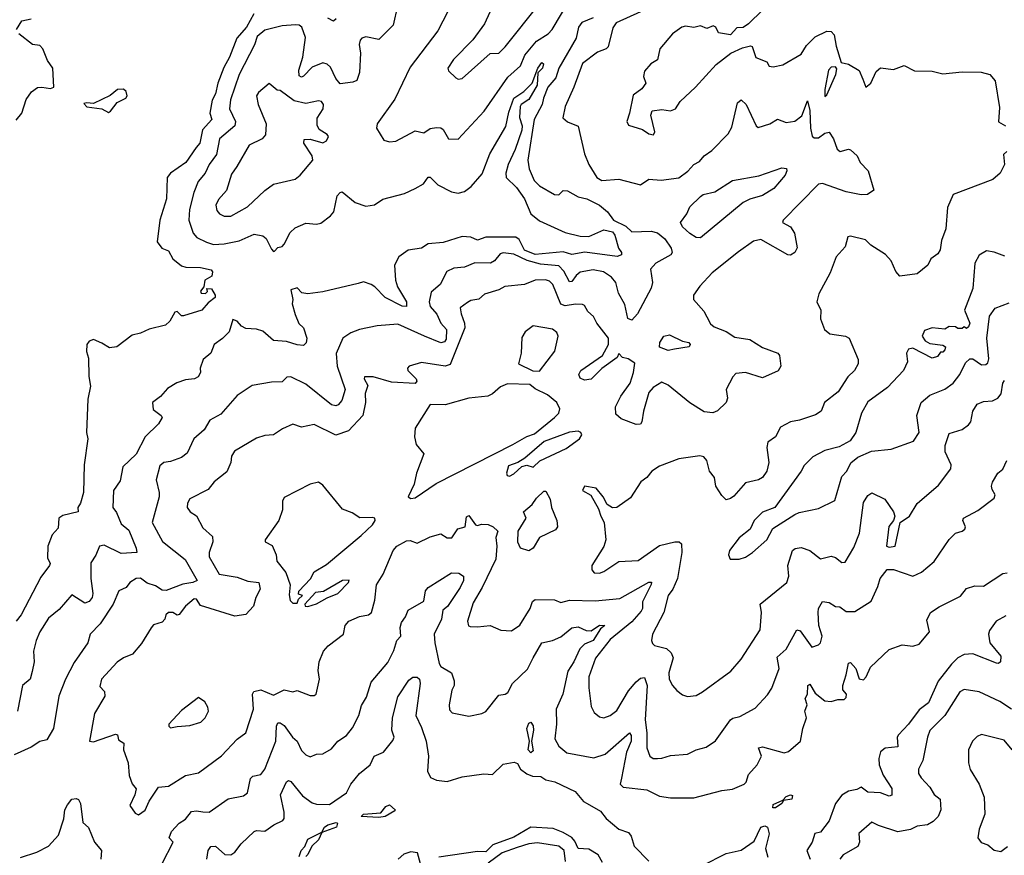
# Model space of a CAD drawing. Extents: x 1995161 to 2088924, y 769148 to 906007.
# Tile 32 of 256: x 2017221 to 2021812, y 793383 to 797280. Entities that reach past the tile are written whole.
import ezdxf

# ---------------------------------------------------------------- set-up
doc = ezdxf.new("R2010")
doc.units = 0

msp = doc.modelspace()

# ---------------------------------------------------------------- linework, layer by layer
at = {"layer": '0CON20XD'}
for points in [[(2018983.3, 797345), (2018962.9, 797255), (2018895, 797188.1), (2018835, 797200.6), (2018815.8, 797195), (2018808.2, 797185), (2018803.6, 797165), (2018810.2, 797125), (2018806, 797034), (2018793.3, 796996.7), (2018775, 796988.4), (2018715, 796980.6), (2018695, 797006.7), (2018669.7, 797059.7), (2018655, 797073.2), (2018635, 797078.8), (2018585, 797059.1), (2018545, 797017.5), (2018535, 797013.1), (2018525, 797017.8), (2018522.1, 797045), (2018541.7, 797105), (2018553.1, 797196.9), (2018536.9, 797245), (2018525, 797254.4), (2018507.1, 797257.1), (2018445, 797251.2), (2018365, 797231.6), (2018328.3, 797201.7), (2018316.7, 797163.3), (2018245.3, 797025), (2018204, 796906), (2018199.3, 796865), (2018227.2, 796805), (2018224.7, 796785), (2018153.1, 796725), (2018138.7, 796651.3), (2018104.4, 796605.6), (2018085.7, 796564.3), (2018054, 796525), (2018033.8, 796475), (2018013.7, 796395), (2018009.7, 796345), (2018029.6, 796285), (2018046.9, 796265), (2018092.3, 796242.2), (2018125, 796232.7), (2018175, 796234.7), (2018245, 796249.7), (2018315, 796280.8), (2018355, 796272.9), (2018370.3, 796260.3), (2018395, 796210), (2018405, 796198.8), (2018409.2, 796200.8), (2018425, 796217.5), (2018445, 796223.3), (2018455, 796233.3), (2018482.2, 796287.8), (2018505, 796310), (2018555, 796331.1), (2018605, 796327.3), (2018625, 796331.8), (2018670.6, 796365), (2018685.4, 796385), (2018701.8, 796458.2), (2018714.8, 796475.2), (2018725, 796477.7), (2018785, 796427.2), (2018835, 796411.5), (2018875, 796417.5), (2018915, 796443.1), (2019015, 796470), (2019065, 796492.8), (2019104.5, 796515.5), (2019125, 796545.4), (2019135, 796545.4), (2019170.7, 796510.7), (2019235, 796477.3), (2019265, 796471), (2019295, 796479.6), (2019326.8, 796503.2), (2019377.7, 796562.3), (2019413.7, 796655), (2019488.1, 796781.9), (2019501.3, 796848.7)], [(2019239, 797361), (2019171.2, 797228.8), (2019041.3, 797058.7), (2018970, 796910), (2018887.5, 796795), (2018884.4, 796775), (2018918.8, 796718.8), (2018945, 796710.8), (2018974.4, 796714.4), (2019065, 796761.9), (2019105, 796752.7), (2019135, 796772.5), (2019165, 796778.1), (2019185, 796775.7), (2019195, 796768), (2019221.2, 796725), (2019265, 796723.1), (2019386.8, 796853.2), (2019497.7, 797012.3), (2019556, 797065), (2019576.2, 797115), (2019630.4, 797179.6), (2019685, 797214.8), (2019703.8, 797235), (2019785.7, 797374.3)], [(2019413.5, 797315), (2019388.3, 797261.7), (2019333.6, 797186.4), (2019244.2, 797095), (2019218, 797055), (2019221.2, 797041.2), (2019255, 797008.6), (2019265, 797003.5), (2019285, 797006.9), (2019415, 797122.5), (2019455, 797124), (2019485, 797154.2), (2019645.4, 797355)], [(2018312.6, 797307.4), (2018278.2, 797245), (2018234.2, 797195), (2018199.2, 797105), (2018173.1, 797056.9), (2018145.5, 796985), (2018134.1, 796935), (2018118.6, 796905), (2018108.3, 796845), (2018117.3, 796815), (2018073.5, 796766.5), (2018061, 796705), (2018043.5, 796685), (2017996.7, 796615), (2017924.7, 796565), (2017908.2, 796545), (2017905.5, 796445), (2017875.4, 796345), (2017861.8, 796245), (2017884.2, 796215), (2017915, 796202), (2017935.8, 796165), (2017975, 796132.9), (2017995.5, 796125.5), (2018065, 796124.4), (2018113.9, 796113.9), (2018120, 796105), (2018116.7, 796085), (2018085, 796066.2), (2018080, 796035), (2018064.2, 796014.2), (2018067.5, 796005), (2018087.1, 796002.9), (2018097, 796013), (2018093.6, 796026.4), (2018115.7, 796025.7), (2018132.5, 795995), (2018132, 795985), (2018100.3, 795959.7), (2018071.2, 795925), (2017985, 795898.8), (2017975, 795900), (2017955, 795919.4), (2017945, 795916.9), (2017920.6, 795875), (2017900.8, 795855), (2017825, 795837.3), (2017785, 795819.1), (2017745, 795809.6), (2017674.4, 795755), (2017640.4, 795750.4), (2017605, 795771.2), (2017565, 795788.9), (2017545, 795780.9), (2017533.7, 795765), (2017532.5, 795732.5), (2017541.8, 795701.8), (2017543.3, 795616.7), (2017552, 795572), (2017538.7, 795511.3), (2017532.1, 795355), (2017539.2, 795325), (2017521.8, 795205), (2017518.2, 795075), (2017505, 795026.2), (2017491.9, 795005), (2017493.8, 794985), (2017421.8, 794968.2), (2017404.4, 794955), (2017400.5, 794909.5), (2017372.8, 794877.2), (2017351.9, 794825), (2017351.2, 794771.2), (2017363.3, 794745), (2017360, 794735), (2017319.7, 794680.3), (2017227.9, 794505), (2017204.3, 794475)], [(2017205.8, 797235), (2017231.2, 797275), (2017275, 797283.8)], [(2020115, 797317.2), (2020001.8, 797265), (2019986.9, 797243.1), (2019965, 797153.8), (2019955, 797144.3), (2019915, 797129.2), (2019845, 797076.7), (2019805.6, 796965), (2019765, 796876.2), (2019753.3, 796823.3), (2019775, 796804.2), (2019825, 796783.6), (2019855.2, 796655), (2019875, 796605.5), (2019911.8, 796545), (2019935, 796531.1), (2020015, 796536.4), (2020115, 796510.6), (2020155, 796536.9), (2020211.3, 796531.3), (2020295, 796543.2), (2020336.4, 796573.6), (2020365, 796604.3), (2020391.1, 796618.9), (2020412.5, 796645), (2020449, 796671), (2020525, 796747.3), (2020541.6, 796778.4), (2020567.9, 796892.1), (2020585, 796906.5), (2020608.4, 796885), (2020654.7, 796785), (2020665, 796777.8), (2020718, 796795), (2020755, 796816.9), (2020795, 796801.3), (2020835, 796807.5), (2020867.4, 796832.6), (2020895, 796902.5), (2020905, 796857.5), (2020908.8, 796775), (2020916.8, 796736.8), (2020925, 796730), (2020945, 796729.7), (2020975, 796751.9), (2020995, 796756.2), (2021015.8, 796725), (2021033, 796677), (2021046.1, 796666.1), (2021085, 796676.2), (2021095, 796673.8), (2021125.9, 796645.9), (2021140, 796615), (2021176.7, 796575), (2021203.3, 796485), (2021174.3, 796465.7), (2021145, 796463.6), (2021075, 796477.9), (2020965, 796516.9), (2020945, 796514.1), (2020781.1, 796345), (2020777.7, 796335), (2020814.4, 796314.4), (2020833.6, 796285), (2020845.9, 796215.9), (2020835.7, 796195), (2020815, 796182.7), (2020803.2, 796183.2), (2020676, 796256), (2020643.1, 796246.9), (2020572, 796198), (2020450.2, 796099.8), (2020391.7, 796038.3), (2020362.3, 795995), (2020362.5, 795975), (2020411.1, 795921.1), (2020425.4, 795895), (2020441.9, 795861.9), (2020458.5, 795848.5), (2020515, 795826.2), (2020555, 795800), (2020625, 795789.6), (2020685, 795752.3), (2020755.4, 795725.4), (2020763.9, 795713.9), (2020770.5, 795665), (2020757.8, 795642.2), (2020685, 795610.9), (2020605, 795635.4), (2020559.5, 795630.5), (2020545.6, 795615), (2020515.6, 795555), (2020521.9, 795515), (2020515.6, 795495), (2020475, 795455.6), (2020452.9, 795447.1), (2020412.1, 795452.1), (2020345, 795493.8), (2020245, 795575.5), (2020215, 795590.6), (2020175, 795564.5), (2020155, 795542.2), (2020129.2, 795455), (2020122.5, 795405), (2020115, 795393.5), (2020095, 795392.9), (2020025, 795419.6), (2020000.4, 795440.4), (2019999.6, 795475), (2020024.1, 795525), (2020068.3, 795585), (2020083.6, 795635), (2020088.8, 795678.8), (2020058.6, 795698.6), (2020032.5, 795705), (2020015, 795723.3), (2020006.2, 795705), (2019935.6, 795654.4), (2019885, 795604.3), (2019855, 795600), (2019835, 795608.6), (2019827.8, 795625), (2019837.8, 795645), (2019938.8, 795715), (2019965.8, 795765), (2019965.9, 795795), (2019911.8, 795865), (2019895.9, 795895.9), (2019869.6, 795919.6), (2019855, 795946.9), (2019845, 795952.5), (2019813.3, 795953.3), (2019765, 795946.3), (2019743.7, 795953.7), (2019706.6, 796045), (2019691.6, 796061.6), (2019672.8, 796067.2), (2019625, 796065.3), (2019575, 796045.7), (2019483.6, 796036.4), (2019455, 796020.6), (2019389.1, 796000.9), (2019362.5, 795977.5), (2019325, 795970.6), (2019308.5, 795961.5), (2019275, 795936.7), (2019279.2, 795909.2), (2019295.4, 795865), (2019297.3, 795842.7), (2019228.2, 795671.8), (2019205.6, 795664.4), (2019095, 795681.4), (2019037.5, 795665), (2019030, 795655), (2019031.2, 795645), (2019070, 795605), (2019073.3, 795595), (2019065, 795584.4), (2018955, 795589.3), (2018868.8, 795615), (2018829.2, 795615), (2018827.8, 795605), (2018844.2, 795574.2), (2018832.5, 795537.5), (2018834.2, 795495), (2018821.1, 795435), (2018755, 795362.5), (2018695, 795343.5), (2018595, 795392.5), (2018535, 795380.4), (2018495, 795393.4), (2018447.3, 795372.7), (2018405, 795344.4), (2018365, 795341.1), (2018325, 795328.9), (2018222.1, 795267.9)], [(2018697.1, 797285), (2018685, 797273.8), (2018657.3, 797287.3)], [(2019895, 797289.5), (2019842.1, 797267.9), (2019827.2, 797245), (2019815.8, 797195), (2019734.6, 797055), (2019721.5, 797008.5), (2019702.2, 796987.8), (2019683.7, 796965), (2019662.8, 796915), (2019657.6, 796885), (2019620.5, 796815), (2019590, 796625), (2019596.5, 796585), (2019620.2, 796530.2), (2019645.4, 796505.4), (2019715, 796465.8), (2019735, 796463.3), (2019755, 796483.8), (2019775, 796482.5), (2019825, 796454.4), (2019865, 796444.4), (2019925, 796415.7), (2019962, 796385), (2019989.2, 796345), (2020047, 796317), (2020075, 796290.4), (2020165, 796294.6), (2020195, 796286.9), (2020228.6, 796258.6), (2020259.3, 796215), (2020263, 796195), (2020256.5, 796183.5), (2020187.5, 796145), (2020162.4, 796117.6), (2020172.3, 796055), (2020165, 796028.6), (2020101.5, 795908.5), (2020075, 795879.6), (2020056.1, 795886.1), (2020042.6, 795952.6), (2020013.4, 796005), (2020000.8, 796055), (2019979.9, 796079.9), (2019942.9, 796105), (2019895, 796114.2), (2019835, 796102.2), (2019815, 796087.6), (2019795, 796058.7), (2019785, 796058.2), (2019757.7, 796107.7), (2019735, 796132.7), (2019649.7, 796139.7), (2019587.7, 796157.7), (2019525, 796187.4), (2019475, 796193.1), (2019461.7, 796188.3), (2019434.8, 796155.2), (2019415.8, 796145), (2019343.4, 796146.6), (2019295, 796126.2), (2019245, 796121.1), (2019213.5, 796106.5), (2019182.2, 796045), (2019139.7, 796010.3), (2019129.8, 795965), (2019135, 795942.5), (2019166.8, 795906.8), (2019185.5, 795865.5), (2019210.5, 795835), (2019210, 795790), (2019202.3, 795777.7), (2019185, 795773.5), (2019108.9, 795805)], [(2020684.6, 797325), (2020619.5, 797260.5), (2020595, 797243.3), (2020565, 797242.5), (2020535, 797210), (2020479.3, 797219.3), (2020466.2, 797245), (2020455, 797251.2), (2020425, 797239.2), (2020395, 797252), (2020365, 797243.3), (2020325, 797250.5), (2020308, 797245), (2020265, 797214.2), (2020205.4, 797145), (2020195, 797093.8), (2020163.3, 797075), (2020135, 797040), (2020130, 797015), (2020140, 796985), (2020122.6, 796957.4), (2020081.5, 796928.5), (2020065, 796844), (2020051.4, 796805), (2020059.1, 796789.1), (2020125, 796768.1), (2020155, 796748.1), (2020176.2, 796743.8), (2020183.3, 796756.7), (2020164.6, 796835), (2020170.8, 796855), (2020215, 796861.5), (2020255, 796855.8), (2020278.8, 796865), (2020300.6, 796899.4), (2020372.3, 796965), (2020469.1, 797070.9), (2020536.4, 797123.6), (2020590.9, 797149.1), (2020628.6, 797158.6), (2020636.2, 797155), (2020654, 797104), (2020704.2, 797084.2), (2020715, 797063.3), (2020735, 797060), (2020780, 797070), (2020865, 797119.4), (2020889.2, 797160.8), (2020930.3, 797199.7), (2020985, 797226.6), (2021005, 797224.8), (2021019.4, 797209.4), (2021027.3, 797157.3), (2021050.6, 797080.6), (2021085, 797072.5), (2021135, 797044), (2021152.9, 797002.9), (2021166.4, 796966.4), (2021188.9, 796985), (2021215, 797038.1), (2021235, 797055.7), (2021295, 797047.8), (2021345, 797066.9), (2021392.6, 797042.6), (2021475, 797041.1), (2021525, 797028.6), (2021615, 797037.3), (2021704, 797035), (2021745, 797024.7), (2021769, 796995), (2021788.9, 796871.1), (2021784.8, 796804.8), (2021816.9, 796785)], [(2017205, 796811.2), (2017230.8, 796845), (2017251.7, 796908.3), (2017276, 796944), (2017305, 796963.8), (2017325, 796966.2), (2017365, 796958.8), (2017380, 796965), (2017375.7, 797055), (2017350.7, 797090.7), (2017330, 797145), (2017315, 797160), (2017281.2, 797165), (2017218, 797215)], [(2019501.3, 796848.7), (2019525, 796914.6), (2019571.4, 796945), (2019611.1, 796985), (2019637.1, 797055), (2019655, 797080), (2019663.3, 797075), (2019658.5, 797055), (2019637, 797033), (2019633.6, 796975), (2019595, 796908.8), (2019558.8, 796885), (2019554.8, 796875.3), (2019552.3, 796825), (2019564, 796785), (2019561.9, 796765), (2019531.7, 796675), (2019498.7, 796605), (2019487.7, 796565), (2019489.4, 796545), (2019537.1, 796497.1), (2019575.2, 796445), (2019604.7, 796375), (2019645, 796342), (2019765, 796287.5), (2019835, 796270.3), (2019875, 796269.5), (2019945, 796299.6), (2019985, 796290.7), (2019996.7, 796275), (2020013.1, 796215), (2020027.5, 796195), (2020026.8, 796183.2), (2020006.8, 796176.7), (2019856.4, 796196.4), (2019795, 796186), (2019755, 796198.3), (2019625, 796185.1), (2019574.3, 796205), (2019550.2, 796255), (2019535, 796266.5), (2019394.2, 796265.8), (2019355, 796252.2), (2019325, 796265.7), (2019285, 796269.5), (2019195, 796240.9), (2019125, 796235.8), (2019095, 796215.6), (2019033.1, 796205), (2018988.5, 796175), (2018969.1, 796135), (2018973.1, 796065), (2018982.9, 796035), (2019025.3, 795965), (2019025, 795942.2), (2019005, 795944.6), (2018925.7, 795985), (2018877.3, 796035), (2018860, 796045), (2018825, 796057.5), (2018799.2, 796050.8), (2018635, 796011.3), (2018565, 796002), (2018537.3, 796007.3), (2018515, 796030), (2018485, 796020), (2018495.5, 795975.5), (2018492, 795955), (2018505.8, 795905), (2018523.1, 795863.1), (2018545, 795843.1), (2018560.8, 795795), (2018557.3, 795772.7), (2018545, 795761.4), (2018515, 795763.5), (2018465, 795779.5), (2018405, 795783.6), (2018355, 795827.1), (2018325, 795836.7), (2018275, 795840), (2018255, 795850.6), (2018235, 795874.4), (2018215, 795882.5), (2018197.3, 795825), (2018167, 795793), (2018128.6, 795765), (2018112.9, 795725), (2018076.7, 795695), (2018063.1, 795655), (2018064.2, 795635), (2018054, 795615), (2018036.7, 795605), (2017995, 795600.7), (2017953.7, 795586.3), (2017910.2, 795559.8), (2017877.1, 795522.9), (2017841.1, 795495), (2017843.2, 795463.2), (2017881.2, 795435), (2017885.7, 795425.7), (2017869.1, 795395), (2017807.1, 795335), (2017765, 795254.5), (2017701.8, 795195), (2017690.2, 795129.8), (2017659.1, 795085), (2017655.9, 795005), (2017672.5, 794982.5), (2017695, 794930), (2017730.4, 794900.4), (2017765, 794816.2), (2017768, 794795), (2017695, 794790.7), (2017615, 794829.1), (2017592.9, 794825), (2017576.6, 794783.4), (2017553.3, 794746.7), (2017553.6, 794675), (2017562.7, 794605), (2017558.9, 794585), (2017545, 794567.8), (2017525, 794559.6), (2017465, 794597.8), (2017405, 794530), (2017355, 794489.4), (2017314.6, 794425), (2017298.8, 794385), (2017285.9, 794335), (2017289.6, 794285), (2017278.9, 794241.1), (2017270.8, 794205), (2017234.7, 794175.3), (2017210.7, 794055)], [(2020975, 796922), (2020985, 796930.6), (2021027.1, 797025), (2021031.4, 797051.4), (2021025, 797060), (2021005, 797059.1), (2020991.6, 797045), (2020974.8, 796954.8), (2020975, 796922)], [(2018175, 796363.5), (2018205, 796364.6), (2018282.7, 796407.3), (2018365, 796484), (2018405, 796513.1), (2018505, 796537.3), (2018528.8, 796555), (2018588.2, 796625), (2018585.6, 796645.6), (2018545.7, 796705), (2018548, 796722), (2018575, 796723.3), (2018635, 796705.5), (2018652.2, 796715), (2018660.8, 796735), (2018655.6, 796745.6), (2018617.9, 796767.9), (2018608.3, 796788.3), (2018608.9, 796821.1), (2018636.7, 796865), (2018637.1, 796885), (2018628.1, 796898.1), (2018615, 796902), (2018555, 796890), (2018501.2, 796901.2), (2018435, 796950), (2018421.7, 796951.7), (2018385, 796983.3), (2018335, 796941.5), (2018325.5, 796925), (2018333.5, 796885), (2018370.5, 796795), (2018366.8, 796743.2), (2018352, 796725), (2018291.9, 796695), (2018233.5, 796595), (2018209.3, 796560.7), (2018185.7, 796484.3), (2018148.1, 796441.9), (2018136.5, 796415), (2018140.9, 796390.9), (2018152.5, 796375), (2018175, 796363.5)], [(2017635, 796848), (2017645, 796854), (2017676.2, 796893.8), (2017715.8, 796915), (2017722, 796925), (2017717.5, 796945), (2017705, 796956.9), (2017676.7, 796955), (2017643.1, 796926.9), (2017565, 796888.8), (2017535, 796893.3), (2017520.7, 796889.3), (2017534.3, 796874.3), (2017605, 796864.3), (2017635, 796848)], [(2021824.2, 796665.8), (2021808.8, 796651.2), (2021812, 796605), (2021792, 796565), (2021758.2, 796535), (2021572.9, 796465), (2021547.1, 796405), (2021540, 796305), (2021518.8, 796251.2), (2021512.5, 796207.5), (2021501.5, 796188.5), (2021469.4, 796165), (2021455.7, 796135), (2021405, 796094.5), (2021325, 796084.5), (2021306.2, 796106.2), (2021285, 796155.7), (2021257.5, 796185), (2021189.6, 796229.6), (2021165, 796253.1), (2021095, 796271.4), (2021082.5, 796267.5), (2021069.5, 796220.5), (2021027.8, 796175), (2021000.7, 796099.3), (2020947.4, 796002.6), (2020937.1, 795965), (2020957.1, 795925), (2020954.3, 795885), (2020972.9, 795835), (2020999.2, 795815), (2021071.2, 795805), (2021088.6, 795795), (2021130, 795695), (2021131.1, 795675), (2021113.5, 795645), (2021082.5, 795615), (2021037.5, 795545), (2020973.1, 795495), (2020957.3, 795455), (2020932, 795438), (2020857.2, 795412.8), (2020815.7, 795404.2), (2020769.2, 795380.8), (2020745.7, 795335), (2020710.1, 795309.9), (2020704.1, 795285), (2020714.1, 795215), (2020704, 795175), (2020685, 795145.4), (2020665.3, 795134.7), (2020605, 795120.4), (2020551.3, 795058.7), (2020535, 795047.5), (2020515, 795041.8), (2020495, 795061.5), (2020467.2, 795105), (2020460, 795145), (2020436.7, 795175), (2020425.2, 795225.2), (2020411.7, 795241.7), (2020393.1, 795246.9), (2020295, 795233.1), (2020205, 795198.9), (2020168.6, 795175), (2020145, 795145.5), (2020116.9, 795125), (2020069.1, 795050.9), (2020005, 795005.6), (2019984.5, 795004.5), (2019960, 795020), (2019941.1, 795055), (2019908.8, 795095), (2019854.5, 795105.5), (2019845.8, 795085), (2019883.4, 795063.4), (2019919.8, 794999.8), (2019930.6, 794965)], [(2020395, 796263.8), (2020375, 796264.2), (2020345, 796283.8), (2020312.1, 796315), (2020302.9, 796335), (2020332.1, 796375), (2020345, 796407.5), (2020395, 796456.2), (2020408, 796465), (2020461.7, 796478.3), (2020545, 796530.6), (2020667.8, 796552.2), (2020775, 796589.7), (2020795.8, 796585.8), (2020798.3, 796575), (2020790.2, 796555), (2020737, 796493), (2020685, 796460), (2020625.9, 796444.1), (2020595, 796427.2), (2020395, 796263.8)], [(2021815, 796177.5), (2021765, 796196.7), (2021728.3, 796201.7), (2021695, 796182.5), (2021675.2, 796145), (2021665, 796027.5), (2021626.7, 795925), (2021651.2, 795865), (2021645, 795847.5), (2021635, 795840), (2021625, 795847.5), (2021615, 795840), (2021595, 795840), (2021585, 795847.5), (2021555, 795850), (2021535, 795837.5), (2021475, 795843.8), (2021439.7, 795830.3), (2021429.2, 795805), (2021443.3, 795783.3), (2021465, 795770), (2021525, 795762.5), (2021537.5, 795755), (2021535, 795740), (2021525, 795730), (2021515, 795730), (2021500, 795710), (2021475, 795701.2), (2021385, 795748), (2021365, 795744), (2021355.8, 795725), (2021360, 795685), (2021341.9, 795645), (2021266.8, 795565), (2021175, 795497.5), (2021145.4, 795445), (2021119.6, 795355), (2021093.5, 795316.5), (2021042, 795288), (2020975, 795271), (2020919, 795241), (2020878.7, 795201.3), (2020865, 795174.4), (2020741.4, 795005), (2020685, 794982.9), (2020645.8, 794945), (2020627.1, 794905), (2020575, 794864.2), (2020531.4, 794805), (2020526, 794785), (2020533.8, 794763.8)], [(2020533.8, 794763.8), (2020575, 794764.3), (2020605, 794773.3), (2020638.6, 794795), (2020705, 794854.2), (2020732, 794908), (2020835, 794973.2), (2020855, 794982.5), (2020945, 795000.6), (2021022.3, 795037.7), (2021055, 795150), (2021077.5, 795175), (2021096, 795214), (2021129.3, 795240.7), (2021192.1, 795267.9), (2021285, 795277.8), (2021388.8, 795315), (2021415.4, 795355), (2021403.8, 795435), (2021425, 795495.7), (2021465, 795530), (2021535, 795557.1), (2021574, 795585), (2021604.3, 795625), (2021630.3, 795679.7), (2021650.5, 795699.5), (2021665, 795698.6), (2021705, 795670.3), (2021725, 795672.2), (2021735, 795680), (2021740.5, 795699.5), (2021730.8, 795795), (2021742.4, 795897.6), (2021770, 795935), (2021835, 795960)], [(2019108.9, 795805), (2018985, 795860.5), (2018887.4, 795852.6), (2018805, 795835.6), (2018765, 795820.6), (2018728.6, 795795), (2018696.4, 795723.6), (2018702.2, 795665), (2018739.3, 795555), (2018723.5, 795505), (2018706.4, 795483.7), (2018695, 795479.6), (2018675, 795484.7), (2018555, 795581.2), (2018485, 795614.4), (2018467.5, 795612.5), (2018445, 795591.4), (2018395, 795590.6), (2018305.6, 795574.4), (2018235, 795528.1), (2018159.5, 795440.5), (2018107.2, 795412.8), (2018081.8, 795368.2), (2018032.7, 795325), (2018001.9, 795258.1), (2017975, 795238.1), (2017925, 795219.2), (2017894, 795215), (2017875, 795199.2), (2017857.5, 795135), (2017871.8, 795075), (2017870.9, 795055), (2017838.5, 794935), (2017886.9, 794846.9), (2017992.6, 794762.6), (2018049.4, 794665), (2018028, 794655), (2017982.1, 794647.9), (2017905, 794617.8), (2017885, 794619.4), (2017855, 794640.5), (2017815, 794651.9), (2017785, 794676.5), (2017765, 794674.7), (2017734.7, 794655.3), (2017717.3, 794632.7), (2017683.7, 794616.3), (2017657.7, 794555), (2017597.3, 794462.7), (2017549.4, 794415), (2017539.2, 794375), (2017475, 794282.9), (2017434.4, 794204.4), (2017403.8, 794125), (2017378.2, 793975), (2017348.5, 793921.5), (2017315, 793914.4), (2017275, 793887.1), (2017195, 793852.3)], [(2019645, 795640.9), (2019715.7, 795735), (2019731.8, 795805), (2019725, 795821.9), (2019705, 795837.7), (2019615, 795853.1), (2019577.5, 795825), (2019562.5, 795797.5), (2019558.7, 795725), (2019546.4, 795675), (2019613.5, 795643.5), (2019645, 795640.9)], [(2020245, 795737.5), (2020205, 795752.9), (2020206, 795775), (2020225, 795803.7), (2020250.3, 795810.3), (2020311.8, 795781.8), (2020341.2, 795775), (2020347.5, 795765), (2020342.5, 795755), (2020275, 795744.4), (2020245, 795737.5)], [(2020335, 794124), (2020375, 794128.6), (2020405, 794145.8), (2020537.4, 794242.6), (2020585, 794298.6), (2020673.5, 794435), (2020680.5, 794515), (2020673.1, 794555), (2020797.8, 794655), (2020806.8, 794685), (2020802.7, 794735), (2020825, 794805.6), (2020836.2, 794813.8), (2020865, 794819.5), (2020905, 794804.7), (2020955, 794765.4), (2021005, 794777.8), (2021025, 794771.5), (2021055, 794748.9), (2021069.4, 794750.6), (2021110.4, 794819.6), (2021137.5, 794885), (2021155, 795029.4), (2021175, 795060.9), (2021195, 795074.1), (2021255, 795044.6), (2021295.4, 794985), (2021302.2, 794965), (2021295.9, 794944.1), (2021273.6, 794916.4), (2021262.5, 794825), (2021275, 794820.8), (2021302.5, 794825), (2021326.2, 794935), (2021370, 794965), (2021405, 795024), (2021505, 795110), (2021562.5, 795185), (2021564.6, 795205), (2021535.6, 795265), (2021536.9, 795295), (2021555, 795351.2), (2021615, 795369.3), (2021645, 795390.4), (2021655.3, 795405), (2021665.4, 795455), (2021685, 795487.3), (2021715, 795500.5), (2021757.6, 795502.4), (2021781.2, 795515), (2021796.9, 795535), (2021804.4, 795585), (2021812.6, 795597.4)], [(2019045, 795047.5), (2019065, 795051.2), (2019162.8, 795117.2), (2019520.9, 795299.1), (2019585, 795336.9), (2019621.1, 795348.9), (2019715.3, 795424.7), (2019734.7, 795445.3), (2019740.3, 795465), (2019725, 795494.5), (2019681.5, 795531.5), (2019625, 795558.8), (2019599.3, 795579.3), (2019495, 795581.8), (2019462.4, 795567.6), (2019425.8, 795535), (2019404.6, 795525.4), (2019314.8, 795515.2), (2019205, 795484), (2019135, 795486.2), (2019065, 795375.7), (2019061.5, 795335), (2019070, 795300), (2019106.2, 795255), (2019070.8, 795165), (2019060.8, 795115), (2019032.5, 795055), (2019045, 795047.5)], [(2019505, 795152.2), (2019525, 795162.3), (2019562.7, 795197.3), (2019585, 795202.5), (2019615, 795194.1), (2019647.1, 795222.9), (2019768.7, 795281.3), (2019831.8, 795325), (2019841.8, 795345), (2019836.9, 795355), (2019825, 795361.9), (2019785, 795357.1), (2019666.4, 795313.6), (2019576, 795235), (2019543.8, 795215), (2019500.7, 795199.3), (2019491.5, 795165), (2019494.5, 795154.5), (2019505, 795152.2)], [(2018222.1, 795267.9), (2018208.6, 795245), (2018205.4, 795214.6), (2018187.6, 795172.4), (2018127.3, 795125), (2018100.7, 795089.3), (2018015, 795045.4), (2018003.4, 795025), (2018002.9, 795005), (2018016.9, 794985), (2018045.7, 794965.8), (2018075, 794910.5), (2018120.7, 794870.7), (2018122.5, 794845), (2018105.2, 794795), (2018104.9, 794775), (2018151, 794695), (2018235, 794681.2), (2018285, 794662.5), (2018335.8, 794655), (2018343.1, 794625), (2018322.5, 794585), (2018311.8, 794545), (2018275, 794506.1), (2018225, 794497.9), (2018065, 794548.6), (2018045, 794577.9), (2018035, 794579.6), (2017995, 794546), (2017965, 794506.7), (2017955, 794503.6), (2017935, 794515.8), (2017914.5, 794515), (2017902.7, 794505), (2017898, 794485), (2017885, 794471.2), (2017845, 794457.5), (2017833.8, 794443.8), (2017789.1, 794370.9), (2017748, 794322), (2017705, 794304.6), (2017675.7, 794284.3), (2017602.7, 794205), (2017595, 794170), (2017616.8, 794146.8), (2017617.7, 794125), (2017569.5, 794045), (2017546.2, 793915), (2017565, 793912.5), (2017668.5, 793948.5), (2017678, 793945), (2017681.7, 793921.7), (2017707.1, 793907.1), (2017705.6, 793875), (2017726.7, 793815), (2017731.5, 793755), (2017745, 793716.7), (2017764, 793694), (2017758.6, 793665), (2017734.2, 793615), (2017760, 793580), (2017775, 793572), (2017806.1, 793593.9), (2017824.5, 793635.5), (2017868.3, 793701.7), (2017915, 793705.6), (2017995, 793756.2), (2018055, 793767.8), (2018162.2, 793847.8), (2018235, 793925.6), (2018275.4, 793954.6), (2018312.1, 794065), (2018306.1, 794135), (2018312.6, 794147.4), (2018345, 794154.7), (2018405, 794130.3), (2018455, 794154.7), (2018495, 794146.2), (2018515, 794152.5), (2018575, 794129.4), (2018595, 794128), (2018603.8, 794135), (2018618.5, 794205), (2018613.1, 794245), (2018617.3, 794285), (2018637.2, 794335), (2018659.2, 794360.8), (2018730.8, 794415), (2018739.4, 794455), (2018755.3, 794474.7), (2018805, 794496.7), (2018847.5, 794505), (2018861.1, 794515), (2018876.9, 794573.1), (2018885.2, 794644.8), (2018915.6, 794694.4), (2018962, 794805), (2018980.4, 794825), (2019025, 794850.4), (2019041.8, 794851.8), (2019075, 794839.5), (2019135, 794869.1), (2019185, 794883.1), (2019214.5, 794864.5), (2019236.6, 794863.4), (2019264.7, 794905.3), (2019297.5, 794915), (2019305, 794961.2), (2019315, 794968), (2019345.7, 794925), (2019355, 794920.7), (2019375, 794927.1), (2019405, 794925.4), (2019428.8, 794915), (2019450, 794895), (2019442, 794865), (2019445.8, 794825), (2019441.5, 794765), (2019377.4, 794632.6), (2019335, 794561.2), (2019309.7, 794475), (2019313.9, 794453.9), (2019320.8, 794450.8), (2019355, 794448.2), (2019415.3, 794455.3), (2019465, 794434), (2019515, 794430), (2019552.9, 794457.1), (2019601.3, 794535), (2019612.3, 794567.7), (2019624, 794576), (2019715, 794574.5), (2019745, 794561.8), (2019785, 794573.5), (2019905, 794570.7), (2020019.6, 794580.4), (2020155, 794657.6), (2020167.4, 794657.4), (2020166.1, 794646.1), (2020125.8, 794565), (2020125.2, 794535), (2020118.1, 794521.9), (2020075, 794472), (2019975, 794389.7), (2019906.6, 794303.4), (2019875.3, 794215), (2019874.6, 794165), (2019885, 794077.5), (2019899.8, 794049.8), (2019925, 794028.6), (2019945, 794024.4), (2019975, 794035.6), (2020005, 794058.5), (2020059.5, 794150.5), (2020095, 794193.1), (2020115, 794209.6), (2020135, 794212.2), (2020146.2, 794175), (2020137.6, 794015), (2020146, 793955), (2020144.7, 793885), (2020158.6, 793845), (2020175, 793835.6), (2020195.6, 793835.6), (2020215, 793835.7), (2020255, 793848.9), (2020334.3, 793855.7), (2020374.5, 793875.5), (2020422.4, 793887.6), (2020465, 793917.5), (2020535, 794015.4), (2020546.4, 794023.6), (2020579.3, 794030.7), (2020650, 794070), (2020707.7, 794132.3), (2020727.6, 794162.4), (2020762.1, 794255), (2020752.7, 794307.3), (2020795.5, 794345), (2020844.4, 794435.6), (2020859.9, 794429.9), (2020915, 794354), (2020945, 794364.3), (2020955.5, 794375), (2020963.2, 794405), (2020947.3, 794455), (2020943.9, 794516.1), (2020946.2, 794535), (2020963.6, 794566.4), (2020995, 794563.1), (2021025, 794543.6), (2021045, 794541.5), (2021075, 794521.1), (2021115, 794520), (2021190.8, 794569.2), (2021222.7, 794637.3), (2021233.6, 794675), (2021265, 794715.6), (2021295, 794716.2), (2021385, 794684.6), (2021426.1, 794703.9), (2021485, 794754.2), (2021555, 794856), (2021585, 794886.2), (2021615, 794894.4), (2021627.5, 794905), (2021630.5, 794915), (2021618, 794945), (2021622, 794955), (2021688.7, 794991.3), (2021765, 795048.8), (2021770, 795065), (2021755, 795088.8), (2021752.5, 795105), (2021756.7, 795123.3), (2021782, 795165), (2021805.6, 795184.4), (2021823.3, 795225)], [(2018515, 794560), (2018521.7, 794578.3), (2018540, 794595), (2018521.7, 794601.7), (2018522.5, 794615), (2018577.7, 794672.3), (2018595, 794705.7), (2018651, 794739), (2018813.4, 794875), (2018866.8, 794925), (2018879.1, 794945), (2018877.5, 794955), (2018865, 794959.2), (2018806.7, 794956.7), (2018771.2, 794981.2), (2018727, 794997), (2018635, 795108.8), (2018615, 795123.8), (2018576.1, 795113.9), (2018455, 795052.5), (2018446.2, 795035), (2018446.1, 794993.9), (2018430, 794945), (2018365.8, 794855), (2018366.2, 794845), (2018398.3, 794828.3), (2018417.1, 794785), (2018420.8, 794755), (2018461.5, 794701.5), (2018482.5, 794645), (2018477.5, 794597.5), (2018481.7, 794571.7), (2018495, 794560), (2018515, 794560)], [(2019595, 794803.1), (2019556.2, 794815), (2019544.1, 794844.1), (2019546, 794895), (2019582.5, 794955), (2019570, 794985), (2019611.2, 795018.8), (2019630.4, 795049.6), (2019665, 795082), (2019675, 795082), (2019694.5, 795045), (2019701.1, 795005), (2019725.5, 794945), (2019728.5, 794915), (2019718.7, 794901.3), (2019645.2, 794864.8), (2019615, 794815.8), (2019595, 794803.1)], [(2019930.6, 794965), (2019945.6, 794935), (2019954.3, 794855), (2019945, 794823.3), (2019889.4, 794735), (2019888.1, 794715), (2019900, 794700), (2019925, 794699.4), (2019945, 794706.7), (2020015, 794754.3), (2020105, 794758.6), (2020205, 794827.7), (2020275.3, 794845.3), (2020295.3, 794845.3), (2020306.4, 794836.4), (2020309.1, 794795), (2020287.5, 794675), (2020266, 794625), (2020244, 794595), (2020224.1, 794515), (2020172.3, 794415), (2020167.5, 794385), (2020171.1, 794371.1), (2020181.5, 794361.5), (2020237.3, 794347.3), (2020258.4, 794328.4), (2020267.7, 794305), (2020247.3, 794235), (2020250, 794205), (2020264.6, 794174.6), (2020285, 794152), (2020311.1, 794131.1), (2020335, 794124)], [(2017885.3, 793344.7), (2017936.2, 793445), (2017918.8, 793465), (2017929.4, 793495), (2017965, 793532.9), (2017995, 793552.5), (2018023, 793587), (2018045, 793591.2), (2018074.5, 793585.5), (2018105, 793584.4), (2018192.9, 793647.1), (2018265, 793661.1), (2018283.9, 793675), (2018297.9, 793742.1), (2018308.1, 793751.9), (2018345, 793760.4), (2018364, 793785), (2018415, 793915.8), (2018418.9, 793985), (2018425, 794000.8), (2018435, 794001.5), (2018455, 793989.3), (2018492.9, 793935), (2018515.4, 793915), (2018535, 793871.5), (2018555, 793852.2), (2018575, 793842.9), (2018605, 793854.3), (2018635, 793857.1), (2018675, 793880.4), (2018704.7, 793915.3), (2018745, 793942.2), (2018772.3, 793977.7), (2018802.9, 794035), (2018815, 794082), (2018838.5, 794121.5), (2018859.5, 794190.5), (2018937, 794283), (2018965, 794338.9), (2018979.5, 794385), (2018998.8, 794405), (2018994.8, 794445.2), (2019001.5, 794468.5), (2019020.3, 794495), (2019032.9, 794527.1), (2019105, 794568.9), (2019112.8, 794617.2), (2019125, 794631.8), (2019235, 794700), (2019268.7, 794698.7), (2019290, 794685), (2019290, 794665), (2019275, 794632.2), (2019216.1, 794543.9), (2019194.1, 794525.9), (2019188.6, 794485), (2019154.2, 794415), (2019156.8, 794375), (2019177.8, 794277.8), (2019185, 794264.2), (2019233.8, 794235), (2019246.6, 794196.6), (2019247.5, 794175), (2019236.2, 794153.8), (2019223.1, 794085), (2019225, 794061.4), (2019237.6, 794047.6), (2019315, 794032.8), (2019375.7, 794044.2), (2019395, 794054.5), (2019455, 794130.8), (2019485, 794134.4), (2019497.7, 794142.3), (2019518.5, 794185), (2019588.6, 794251.3), (2019615.3, 794304.7), (2019655, 794373.5), (2019705, 794384.6), (2019745, 794402.7), (2019795, 794444.5), (2019825, 794448.9), (2019862.2, 794432.2), (2019885, 794430.7), (2019925, 794456.9), (2019950, 794455), (2019929.9, 794440.1), (2019895.2, 794385), (2019855, 794368.8), (2019833, 794347), (2019805, 794285.7), (2019777.4, 794242.6), (2019753.6, 794135), (2019722.7, 794065), (2019723.5, 793995), (2019716.1, 793926.1), (2019735, 793892.5), (2019772, 793862), (2019897.6, 793837.6), (2019951.5, 793855), (2020065, 793954), (2020072.1, 793942.1), (2020072.3, 793915), (2020049.8, 793865), (2020026.9, 793743.1), (2020021.5, 793715), (2020035, 793700.5), (2020145, 793689.1), (2020205, 793659.6), (2020255, 793650.9), (2020365, 793652.1), (2020495, 793685.9), (2020545, 793692), (2020598.8, 793715), (2020608.6, 793725), (2020619.3, 793760.7), (2020659.1, 793805), (2020680.5, 793845), (2020666, 793885), (2020685, 793890), (2020785, 793860.8), (2020805, 793867.1), (2020861.9, 793915), (2020871.8, 793975), (2020888.9, 794025), (2020881.8, 794055), (2020893.3, 794085), (2020883.1, 794115), (2020894.6, 794135), (2020896.2, 794175), (2020905, 794182), (2020929.3, 794139.3), (2020975, 794104.5), (2021005, 794100), (2021035, 794110), (2021065, 794109.4), (2021075, 794120), (2021076.4, 794135), (2021059.4, 794155), (2021058.5, 794175), (2021074.6, 794224.6), (2021085, 794280), (2021095, 794282.9), (2021120.4, 794255), (2021135, 794206.2), (2021155, 794201.2), (2021168, 794215), (2021188.7, 794261.3), (2021275, 794343.3), (2021335, 794364.3), (2021385, 794359.4), (2021415, 794368.2), (2021462.7, 794425), (2021450.7, 794479.3), (2021468, 794515), (2021507.4, 794542.6), (2021607.4, 794592.6), (2021635, 794628.1), (2021675, 794640), (2021715, 794637.8), (2021805, 794698), (2021825, 794701.2)], [(2018565, 794544), (2018605, 794555.5), (2018655, 794584.5), (2018705, 794604.5), (2018754.2, 794655), (2018756.7, 794666.7), (2018726.2, 794665), (2018637.1, 794612.9), (2018601.2, 794608.8), (2018550, 794555), (2018552.5, 794545), (2018565, 794544)], [(2021819.2, 794500.8), (2021773.8, 794475), (2021742.1, 794432.1), (2021738.6, 794415), (2021744.4, 794375), (2021795, 794312), (2021794, 794285), (2021785, 794277.5), (2021775, 794278.9), (2021665, 794322.7), (2021625, 794319.6), (2021595.7, 794304.3), (2021565, 794274.6), (2021504.1, 794195), (2021458.4, 794095), (2021415, 794062.5), (2021364.9, 793995.1), (2021318, 793945), (2021312.7, 793935), (2021315, 793890), (2021257.1, 793882.9), (2021234, 793866), (2021227.1, 793835), (2021228.5, 793805), (2021247.1, 793757.1), (2021286.9, 793695), (2021286.9, 793663.1), (2021275, 793658.6), (2021235, 793675.4), (2021175, 793677.1), (2021145, 793700.6), (2021125, 793689.6), (2021085, 793681.8), (2021055, 793664.4), (2021024.8, 793625.2), (2020995, 793544.4), (2020955, 793490.8), (2020928.5, 793485), (2020915.9, 793445), (2020890.6, 793405), (2020906.9, 793365)], [(2018093.2, 793365), (2018100.8, 793405), (2018112, 793425), (2018135, 793426.2), (2018177.1, 793387.1), (2018205, 793385.8), (2018225, 793398.4), (2018253.2, 793436.8), (2018314.2, 793495), (2018325, 793499.4), (2018365, 793496.7), (2018405.6, 793525), (2018448.6, 793545), (2018454.7, 793555), (2018454.6, 793585), (2018436.6, 793665), (2018465, 793726.4), (2018475, 793731.5), (2018485, 793727.1), (2018540.1, 793660.1), (2018585, 793627.8), (2018605, 793621.3), (2018665, 793620.6), (2018744.3, 793675), (2018765.6, 793715), (2018805, 793764.2), (2018854.7, 793805.3), (2018874.4, 793845.6), (2018917.5, 793865), (2018960.9, 793919.2), (2018967.8, 793935), (2018956.4, 793966.4), (2018959.3, 794025), (2018985, 794122.9), (2019035, 794200.8), (2019055, 794214.5), (2019075, 794213.5), (2019085, 794204.2), (2019088.8, 794185), (2019067.9, 794035), (2019095, 793979.2), (2019116.2, 793916.2), (2019127.3, 793845), (2019122, 793775), (2019136.4, 793746.4), (2019165, 793734.3), (2019215, 793727.5), (2019285, 793750), (2019385, 793763.3), (2019425, 793760.6), (2019475, 793808), (2019527.3, 793817.3), (2019542, 793812), (2019556, 793785), (2019585, 793762.9), (2019612.8, 793752.8), (2019650.6, 793750.6), (2019675, 793734.8), (2019716.3, 793726.3), (2019810.7, 793680.7), (2019850, 793635), (2019867.3, 793625), (2019929.4, 793589.4), (2019955, 793555.4), (2020014.4, 793505), (2020060.3, 793490.3), (2020072, 793472), (2020085.7, 793425.7), (2020155, 793355.6)], [(2017925, 793978.2), (2017955, 793984.4), (2018015, 793988), (2018066.2, 794005), (2018086, 794025), (2018101.1, 794055), (2018099.2, 794075), (2018085, 794099.4), (2018055, 794120), (2017975, 794059.4), (2017917.1, 793995), (2017916.7, 793985), (2017925, 793978.2)], [(2021845.4, 794065.4), (2021791.4, 794101.4), (2021695, 794145.6), (2021625, 794156.7), (2021605, 794145.5), (2021533.9, 794036.1), (2021465.4, 793965), (2021453.8, 793935), (2021432.5, 793825), (2021411.1, 793785), (2021411.8, 793765), (2021424.5, 793745), (2021465, 793701.8), (2021485, 793667.5), (2021513.6, 793645), (2021515.6, 793595), (2021503.5, 793565), (2021479.6, 793540.4), (2021454.1, 793525.9), (2021405, 793519), (2021375, 793503.2), (2021315, 793492.5), (2021225, 793521.8), (2021195, 793537.8), (2021134, 793485), (2021137.5, 793445), (2021128.6, 793425), (2021060, 793385), (2021045.5, 793365)], [(2019605, 793862), (2019591.4, 793875), (2019597.5, 793915), (2019585.8, 793975), (2019595, 794000), (2019605, 794003.8), (2019615, 793987.5), (2019616.2, 793966.2), (2019608, 793915), (2019615, 793870), (2019605, 793862)], [(2021848.2, 793875), (2021811, 793921), (2021705, 793946.6), (2021685, 793938), (2021662.9, 793915), (2021645.2, 793875), (2021645.2, 793815), (2021653.4, 793783.4), (2021695.4, 793715), (2021717.7, 793655), (2021720.8, 793575), (2021694.1, 793505), (2021688.5, 793465), (2021703.8, 793443.8), (2021735, 793431.9), (2021765, 793406.9), (2021795, 793400.8)], [(2020745, 793604.5), (2020733.1, 793605), (2020735, 793620.8), (2020779.5, 793640.5), (2020795, 793657.5), (2020815, 793665.6), (2020825, 793662.5), (2020821.2, 793645), (2020781.7, 793638.3), (2020775.4, 793624.6), (2020745, 793604.5)], [(2017225, 793373.2), (2017301.6, 793398.4), (2017355, 793426.3), (2017402.3, 793477.8), (2017426.4, 793553.6), (2017432.3, 793595), (2017445, 793618.9), (2017465, 793644.4), (2017485, 793648.9), (2017495, 793644.2), (2017505.4, 793625.4), (2017516.4, 793536.4), (2017542.3, 793512.3), (2017570.2, 793445), (2017602.3, 793405), (2017599.3, 793365)], [(2018895, 793559.6), (2018812.9, 793565), (2018825, 793575.8), (2018905, 793581.1), (2018928.5, 793611.5), (2018945, 793619.1), (2018971.2, 793595), (2018970, 793590), (2018925, 793564.2), (2018895, 793559.6)], [(2018525, 793377.5), (2018532.9, 793405), (2018550, 793425), (2018565, 793458.5), (2018629.3, 793490.7), (2018642.5, 793515), (2018658, 793525), (2018696.8, 793536.8), (2018703, 793533), (2018698, 793515), (2018630.7, 793489.3), (2018615.2, 793454.8), (2018583.3, 793426.7), (2018565, 793387.1), (2018555, 793378.2)], [(2020405, 793335.6), (2020515, 793392.5), (2020585, 793408), (2020645, 793450), (2020677.5, 793515), (2020695, 793521.2), (2020707.2, 793515), (2020716, 793484), (2020698.1, 793415), (2020708.8, 793375)], [(2019939.3, 793349.3), (2019918.1, 793385), (2019875, 793411.7), (2019824.5, 793414.5), (2019809.6, 793449.6), (2019795, 793466), (2019755, 793490), (2019708.3, 793508.3), (2019605, 793515.1), (2019525, 793467.5), (2019427.4, 793432.6), (2019395, 793399.6), (2019355, 793400.8), (2019175, 793375.3)], [(2019765.5, 793355), (2019759.9, 793405), (2019735, 793426.1), (2019635, 793442.2), (2019595, 793436.9), (2019540.7, 793419.3), (2019470, 793395), (2019405, 793347.1)], [(2019095, 793326), (2019075.4, 793395), (2019045, 793400), (2019012, 793388), (2018985.3, 793365)], [(2021795, 793400.8), (2021826.2, 793423.8)]]:
    msp.add_lwpolyline(points, dxfattribs=at)

doc.saveas('drawing.dxf')
